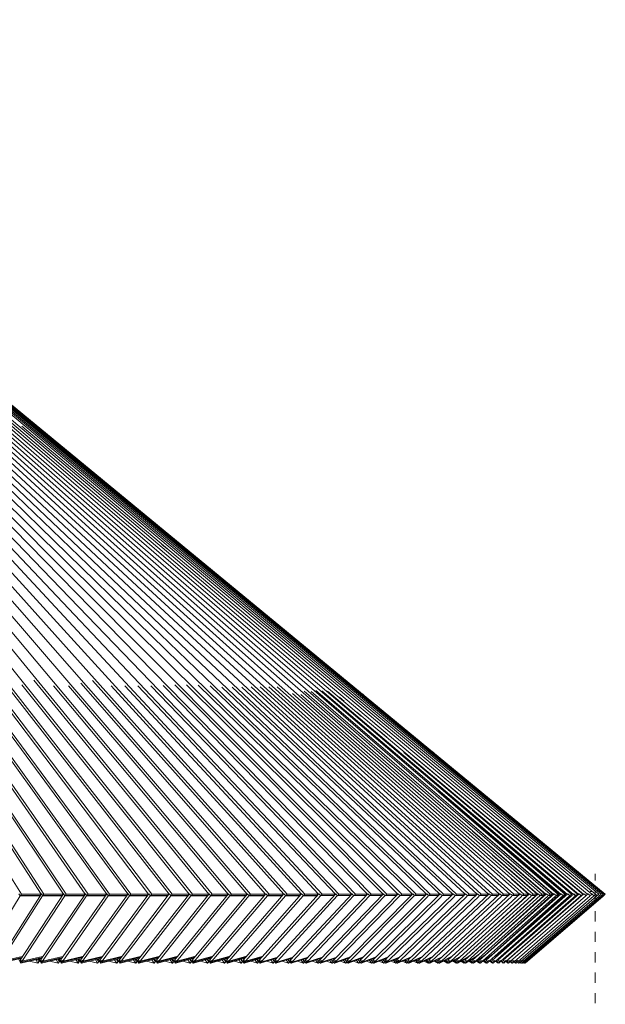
# Model space of a CAD drawing. Header units: millimetres. Extents: x 6154 to 9370, y -3062 to 6985.
# Tile 16 of 22: x 6775 to 6947, y 1369 to 1658. Entities that reach past the tile are written whole.
import ezdxf

# ---------------------------------------------------------------- set-up
doc = ezdxf.new("R2010")
doc.units = ezdxf.units.MM
doc.linetypes.add('Dash', pattern=[6, 3, -3])
doc.layers.add('A-ANNO-DIMS', color=7, linetype='Dash', lineweight=9, true_color=0xd2d2d2)
doc.layers.add('E-LITE-EQPM', color=7, linetype='Continuous', lineweight=20)

# ---------------------------------------------------------------- blocks, each defined once
blk = doc.blocks.new('20116 - 20116 SAIGON IN Ivory white pendant lamp ø700-517438-Alzado_PDF')
at = {"layer": 'E-LITE-EQPM'}
for p, q in [((6775.63, 1401.25), (6614.56, 1657.85)), ((6782.24, 1401.25), (6615.35, 1657.85)), ((6788.77, 1401.25), (6616.12, 1657.85)), ((6795.19, 1401.25), (6616.88, 1657.85)), ((6801.52, 1401.25), (6617.64, 1657.85)), ((6807.75, 1401.25), (6618.38, 1657.85)), ((6813.88, 1401.25), (6619.11, 1657.85)), ((6819.9, 1401.25), (6619.83, 1657.85)), ((6825.81, 1401.25), (6620.53, 1657.85)), ((6831.61, 1401.25), (6621.23, 1657.85)), ((6837.3, 1401.25), (6621.9, 1657.85)), ((6842.86, 1401.25), (6622.57, 1657.85)), ((6848.31, 1401.25), (6623.22, 1657.85)), ((6853.63, 1401.25), (6623.86, 1657.85)), ((6858.83, 1401.25), (6624.49, 1657.85)), ((6863.9, 1401.25), (6625.09, 1657.85)), ((6868.84, 1401.25), (6625.69, 1657.85)), ((6873.65, 1401.25), (6626.27, 1657.85)), ((6878.32, 1401.25), (6626.83, 1657.85)), ((6882.85, 1401.25), (6627.38, 1657.85)), ((6887.25, 1401.25), (6627.91, 1657.85)), ((6891.5, 1401.25), (6628.43, 1657.85)), ((6895.61, 1401.25), (6628.92, 1657.85)), ((6899.57, 1401.25), (6629.41, 1657.85)), ((6903.39, 1401.25), (6629.87, 1657.85)), ((6907.05, 1401.25), (6630.32, 1657.85)), ((6910.57, 1401.25), (6630.75, 1657.85)), ((6913.93, 1401.25), (6631.16, 1657.85)), ((6917.14, 1401.25), (6631.55, 1657.85)), ((6920.19, 1401.25), (6631.93, 1657.85)), ((6923.08, 1401.25), (6632.29, 1657.85)), ((6925.81, 1401.25), (6632.63, 1657.85)), ((6928.39, 1401.25), (6632.95, 1657.85)), ((6930.8, 1401.25), (6633.25, 1657.85)), ((6933.05, 1401.25), (6633.53, 1657.85)), ((6935.13, 1401.25), (6633.8, 1657.85)), ((6875.4, 1453.46), (6634.04, 1657.85)), ((6943.07, 1401.25), (6634.82, 1657.85)), ((6944.15, 1401.25), (6634.97, 1657.85)), ((6945.07, 1401.25), (6635.1, 1657.85)), ((6945.81, 1401.25), (6635.21, 1657.85)), ((6946.79, 1401.25), (6646.42, 1648.74)), ((6946.38, 1401.25), (6654.61, 1641.91)), ((6947.02, 1401.25), (6685.5, 1616.6)), ((6941.82, 1401.25), (6709.82, 1595.06)), ((6940.39, 1401.25), (6753.7, 1557.84)), ((6938.81, 1401.25), (6775.8, 1538.6)), ((6787.88, 1532.34), (6787.82, 1532.38)), ((6789.69, 1530.84), (6789.6, 1530.92)), ((6799.09, 1523.1), (6799.06, 1523.13)), ((6816.87, 1503.82), (6818.4, 1502.54)), ((6831, 1496.83), (6830.92, 1496.9)), ((6853.43, 1478.36), (6853.41, 1478.38)), ((6755.1, 1464.91), (6800.67, 1401.29)), ((6741.3, 1463.06), (6781.45, 1401.3)), ((6746.86, 1462.39), (6787.95, 1401.29)), ((6751.65, 1462.78), (6794.36, 1401.29)), ((6761.8, 1462.4), (6806.85, 1401.33)), ((6765.45, 1463.94), (6812.99, 1401.28)), ((6771.35, 1462.4), (6819, 1401.28)), ((6775.8, 1462.66), (6824.89, 1401.27)), ((6779.25, 1464.01), (6830.67, 1401.27)), ((6785.04, 1462.4), (6836.34, 1401.27)), ((6789.42, 1462.41), (6841.89, 1401.27)), ((6793.05, 1463.15), (6847.32, 1401.27)), ((6796.5, 1463.96), (6852.63, 1401.26)), ((6801.98, 1462.41), (6857.81, 1401.26)), ((6805.97, 1462.41), (6862.87, 1401.26)), ((6809.85, 1462.42), (6867.79, 1401.26)), ((6813.63, 1462.42), (6872.59, 1401.26)), ((6817.2, 1462.53), (6877.25, 1401.25)), ((6820.65, 1462.65), (6881.77, 1401.25)), ((6824.1, 1462.65), (6886.15, 1401.25)), ((6827.55, 1462.55), (6890.39, 1401.25)), ((6831, 1462.34), (6894.49, 1401.25)), ((6834.45, 1462.03), (6898.44, 1401.25)), ((6837.45, 1462.04), (6902.25, 1401.24)), ((6840.34, 1462.04), (6905.91, 1401.24)), ((6843.11, 1462.05), (6909.41, 1401.24)), ((6845.76, 1462.05), (6912.77, 1401.24)), ((6848.25, 1462.08), (6915.97, 1401.24)), ((6850.69, 1462.06), (6919.01, 1401.24)), ((6855.16, 1460.13), (6921.9, 1401.24)), ((6857.64, 1459.87), (6924.63, 1401.24)), ((6858.61, 1460.81), (6927.19, 1401.23)), ((6860.67, 1460.68), (6929.6, 1401.23)), ((6862.06, 1461.02), (6931.84, 1401.23)), ((6863.78, 1460.96), (6933.92, 1401.23)), ((6865.51, 1460.8), (6935.84, 1401.23)), ((6868.96, 1459.06), (6870.38, 1457.87)), ((6875.9, 1459.87), (6875.86, 1459.9)), ((6874.13, 1454.7), (6937.59, 1401.23)), ((6879.51, 1451.28), (6939.17, 1401.23)), ((6880.84, 1449.05), (6882.9, 1447.31)), ((6886.21, 1444.47), (6886.24, 1444.44)), ((6907.64, 1426.16), (6887.93, 1442.85)), ((6896.56, 1442.85), (6896.51, 1442.89)), ((6891.48, 1438.74), (6935.46, 1401.23)), ((6899.96, 1435.18), (6900.01, 1435.14)), ((6901.73, 1433.7), (6901.81, 1433.64)), ((6898.05, 1431.72), (6933.6, 1401.23)), ((6903.46, 1429.83), (6907.64, 1426.28)), ((6903.2, 1425.71), (6931.57, 1401.23)), ((6937.05, 1401.25), (6907.92, 1425.92)), ((6914.87, 1422.73), (6940.59, 1401.23)), ((6908.06, 1419.75), (6929.38, 1401.23)), ((6913.94, 1412.68), (6927.03, 1401.23)), ((6939.68, 1407.35), (6939.61, 1407.41)), ((6919.49, 1405.67), (6924.52, 1401.23)), ((6769.14, 1381.85), (6781.49, 1401.36)), ((6775.23, 1381.85), (6788, 1401.36)), ((6775.63, 1401.25), (6781.42, 1401.24)), ((6781.23, 1381.85), (6794.41, 1401.36)), ((6782.24, 1401.25), (6787.92, 1401.24)), ((6787.14, 1381.85), (6800.72, 1401.36)), ((6788.77, 1401.25), (6794.33, 1401.24)), ((6792.96, 1381.85), (6806.94, 1401.36)), ((6795.19, 1401.25), (6800.64, 1401.24)), ((6798.69, 1381.85), (6813.05, 1401.36)), ((6801.52, 1401.25), (6806.85, 1401.24)), ((6804.31, 1381.85), (6819.05, 1401.36)), ((6807.75, 1401.25), (6812.96, 1401.24)), ((6809.83, 1381.85), (6824.95, 1401.36)), ((6813.88, 1401.25), (6818.97, 1401.24)), ((6815.25, 1381.85), (6830.74, 1401.36)), ((6819.9, 1401.25), (6824.86, 1401.24)), ((6820.56, 1381.85), (6836.41, 1401.36)), ((6825.76, 1381.85), (6841.96, 1401.36)), ((6825.81, 1401.25), (6830.65, 1401.24)), ((6830.85, 1381.85), (6847.4, 1401.36)), ((6831.61, 1401.25), (6836.32, 1401.24)), ((6835.82, 1381.85), (6852.71, 1401.36)), ((6837.3, 1401.25), (6841.87, 1401.24)), ((6840.68, 1381.85), (6857.89, 1401.36)), ((6842.86, 1401.25), (6847.3, 1401.24)), ((6845.42, 1381.85), (6862.95, 1401.36)), ((6848.31, 1401.25), (6852.61, 1401.24)), ((6850.03, 1381.85), (6867.88, 1401.36)), ((6853.63, 1401.25), (6857.79, 1401.24)), ((6854.53, 1381.85), (6872.68, 1401.36)), ((6858.83, 1401.25), (6862.85, 1401.24)), ((6858.89, 1381.85), (6877.34, 1401.36)), ((6863.13, 1381.85), (6881.87, 1401.36)), ((6863.9, 1401.25), (6867.78, 1401.24)), ((6867.24, 1381.85), (6886.25, 1401.36)), ((6868.84, 1401.25), (6872.57, 1401.24)), ((6871.22, 1381.85), (6890.5, 1401.36)), ((6873.65, 1401.25), (6877.23, 1401.24)), ((6875.06, 1381.85), (6894.6, 1401.36)), ((6878.32, 1401.25), (6881.75, 1401.24)), ((6878.77, 1381.85), (6898.55, 1401.36)), ((6882.34, 1381.85), (6902.36, 1401.36)), ((6882.85, 1401.25), (6886.14, 1401.24)), ((6885.77, 1381.85), (6906.02, 1401.36)), ((6887.25, 1401.25), (6890.38, 1401.24)), ((6889.05, 1381.85), (6909.53, 1401.36)), ((6891.5, 1401.25), (6894.48, 1401.24)), ((6892.2, 1381.85), (6912.89, 1401.36)), ((6895.2, 1381.85), (6916.09, 1401.36)), ((6895.61, 1401.25), (6898.44, 1401.24)), ((6898.06, 1381.85), (6919.13, 1401.36)), ((6899.57, 1401.25), (6902.24, 1401.24)), ((6900.77, 1381.85), (6922.02, 1401.36)), ((6903.33, 1381.85), (6924.75, 1401.36)), ((6903.39, 1401.25), (6905.9, 1401.24)), ((6905.74, 1381.85), (6927.33, 1401.36)), ((6907.05, 1401.25), (6909.41, 1401.24)), ((6908, 1381.85), (6929.73, 1401.36)), ((6910.11, 1381.85), (6931.98, 1401.36)), ((6910.57, 1401.25), (6912.76, 1401.24)), ((6912.07, 1381.85), (6934.07, 1401.36)), ((6913.49, 1400.85), (6913.93, 1401.25)), ((6913.87, 1381.85), (6935.98, 1401.36)), ((6913.93, 1401.25), (6915.96, 1401.24)), ((6915.52, 1381.85), (6937.74, 1401.36)), ((6916, 1401.21), (6915.58, 1400.84)), ((6916.69, 1400.85), (6917.14, 1401.25)), ((6917.01, 1381.85), (6939.33, 1401.36)), ((6917.14, 1401.25), (6919.01, 1401.23)), ((6918.35, 1381.85), (6940.75, 1401.36)), ((6919.01, 1401.23), (6918.57, 1400.84)), ((6919.74, 1400.85), (6920.19, 1401.25)), ((6920.19, 1401.25), (6921.84, 1401.23)), ((6921.84, 1401.23), (6921.4, 1400.84)), ((6922.63, 1400.85), (6923.08, 1401.25)), ((6923.08, 1401.25), (6924.52, 1401.23)), ((6923.71, 1402.04), (6923.57, 1402.04)), ((6923.6, 1402.04), (6923.71, 1402.04)), ((6924.52, 1401.23), (6924.16, 1400.92)), ((6925.36, 1400.85), (6925.81, 1401.25)), ((6925.81, 1401.25), (6927.03, 1401.23)), ((6926.23, 1402.04), (6926.11, 1402.04)), ((6927.03, 1401.23), (6926.59, 1400.84)), ((6927.94, 1400.86), (6928.39, 1401.25)), ((6928.39, 1401.25), (6929.38, 1401.23)), ((6928.66, 1402.04), (6928.46, 1402.04)), ((6929.38, 1401.23), (6928.94, 1400.84)), ((6930.35, 1400.86), (6930.8, 1401.25)), ((6930.9, 1402.04), (6930.66, 1402.04)), ((6930.8, 1401.25), (6931.57, 1401.23)), ((6931.57, 1401.23), (6931.13, 1400.84)), ((6932.6, 1400.86), (6933.05, 1401.25)), ((6932.98, 1402.04), (6932.66, 1402.04)), ((6933.05, 1401.25), (6933.6, 1401.23)), ((6933.6, 1401.23), (6933.15, 1400.84)), ((6934.89, 1402.04), (6934.51, 1402.04)), ((6934.68, 1400.86), (6935.13, 1401.25)), ((6935.46, 1401.23), (6935.02, 1400.84)), ((6935.13, 1401.25), (6935.46, 1401.23)), ((6936.23, 1402.04), (6936.5, 1402.04)), ((6936.58, 1402.04), (6936.23, 1402.04)), ((6936.6, 1400.86), (6937.05, 1401.25)), ((6937.05, 1401.25), (6937.16, 1401.23)), ((6938.36, 1400.86), (6938.81, 1401.25)), ((6939.79, 1400.72), (6940.39, 1401.25)), ((6941.86, 1401.23), (6942, 1401.36)), ((6763.52, 1381.56), (6775.24, 1400.72)), ((6769.71, 1381.56), (6781.84, 1400.72)), ((6781.08, 1400.7), (6775.24, 1400.72)), ((6775.8, 1381.54), (6788.35, 1400.72)), ((6781.83, 1381.56), (6794.77, 1400.72)), ((6787.57, 1400.7), (6781.84, 1400.72)), ((6787.76, 1381.56), (6801.09, 1400.72)), ((6793.96, 1400.7), (6788.35, 1400.72)), ((6793.59, 1381.56), (6807.32, 1400.72)), ((6800.27, 1400.7), (6794.77, 1400.72)), ((6799.33, 1381.56), (6813.43, 1400.72)), ((6806.47, 1400.7), (6801.09, 1400.72)), ((6804.96, 1381.56), (6819.45, 1400.72)), ((6812.57, 1400.7), (6807.32, 1400.72)), ((6810.5, 1381.56), (6825.35, 1400.72)), ((6818.56, 1400.7), (6813.43, 1400.72)), ((6815.93, 1381.56), (6831.23, 1400.84)), ((6824.44, 1400.7), (6819.45, 1400.72)), ((6821.25, 1381.56), (6836.82, 1400.72)), ((6830.22, 1400.7), (6825.35, 1400.72)), ((6826.46, 1381.56), (6842.38, 1400.72)), ((6831, 1400.87), (6831.12, 1400.72)), ((6835.88, 1400.7), (6831.14, 1400.72)), ((6831.56, 1381.56), (6847.82, 1400.72)), ((6836.55, 1381.56), (6853.13, 1400.72)), ((6841.35, 1400.7), (6836.82, 1400.72)), ((6841.42, 1381.56), (6858.33, 1400.72)), ((6846.84, 1400.7), (6842.38, 1400.72)), ((6846.17, 1381.56), (6863.39, 1400.72)), ((6852.14, 1400.7), (6847.82, 1400.72)), ((6850.79, 1381.56), (6868.32, 1400.72)), ((6857.32, 1400.7), (6853.13, 1400.72)), ((6855.29, 1381.56), (6873.12, 1400.72)), ((6862.36, 1400.7), (6858.33, 1400.72)), ((6859.67, 1381.56), (6877.79, 1400.72)), ((6863.92, 1381.56), (6882.32, 1400.72)), ((6868.04, 1381.56), (6886.71, 1400.72)), ((6872.02, 1381.56), (6890.96, 1400.72)), ((6875.86, 1381.54), (6895.04, 1400.7)), ((6879.59, 1381.56), (6899, 1400.7)), ((6883.16, 1381.56), (6902.81, 1400.7)), ((6886.6, 1381.56), (6906.47, 1400.7)), ((6889.04, 1400.04), (6889.19, 1400.04)), ((6889.89, 1381.56), (6909.98, 1400.7)), ((6893.11, 1381.62), (6913.34, 1400.7)), ((6896.05, 1381.56), (6916.54, 1400.7)), ((6898.91, 1381.56), (6919.59, 1400.7)), ((6900.87, 1400.04), (6901.01, 1400.04)), ((6901.63, 1381.56), (6922.48, 1400.7)), ((6904.19, 1381.56), (6925.21, 1400.7)), ((6906.61, 1381.56), (6927.94, 1400.84)), ((6907.22, 1383.19), (6926.59, 1400.82)), ((6908.87, 1381.56), (6930.19, 1400.7)), ((6909.43, 1383.19), (6928.94, 1400.82)), ((6910.98, 1381.56), (6932.44, 1400.7)), ((6911.35, 1400.04), (6911.49, 1400.04)), ((6911.48, 1383.19), (6931.06, 1400.76)), ((6912.94, 1381.56), (6934.68, 1400.84)), ((6913.17, 1390.81), (6924.07, 1400.82)), ((6913.38, 1383.19), (6933.15, 1400.82)), ((6914.48, 1400.04), (6914.68, 1400.04)), ((6914.75, 1381.56), (6936.45, 1400.7)), ((6915.13, 1383.19), (6935.02, 1400.82)), ((6916.4, 1381.56), (6938.36, 1400.84)), ((6917, 1383.43), (6936.71, 1400.82)), ((6917.6, 1400.04), (6917.71, 1400.04)), ((6917.89, 1381.56), (6939.94, 1400.84)), ((6919.23, 1381.56), (6941.21, 1400.7)), ((6920.39, 1381.54), (6942.46, 1400.7)), ((6920.39, 1400.04), (6920.59, 1400.04)), ((6921.41, 1381.54), (6943.54, 1400.7)), ((6922.28, 1381.55), (6944.46, 1400.7)), ((6922.97, 1400.04), (6923.31, 1400.04)), ((6922.98, 1381.55), (6945.2, 1400.7)), ((6923.53, 1381.55), (6945.78, 1400.7)), ((6923.92, 1381.55), (6946.19, 1400.7)), ((6924.07, 1400.82), (6923.97, 1400.91)), ((6924.16, 1381.56), (6946.42, 1400.7)), ((6925.63, 1400.04), (6925.87, 1400.04)), ((6925.85, 1400.04), (6925.73, 1400.04)), ((6926.59, 1400.82), (6926.49, 1400.9)), ((6927.61, 1400.87), (6927.79, 1400.72)), ((6927.99, 1400.04), (6928.26, 1400.04)), ((6930.13, 1400.04), (6930.5, 1400.04)), ((6932.22, 1400.04), (6932.58, 1400.04)), ((6934.11, 1400.04), (6934.49, 1400.04)), ((6934.51, 1398.61), (6936.17, 1400.07)), ((6935.02, 1400.82), (6934.91, 1400.91)), ((6935.76, 1400.04), (6936.24, 1400.04)), ((6936.15, 1400.04), (6935.83, 1400.04)), ((6937.45, 1400.04), (6937.72, 1400.04)), ((6937.96, 1400.92), (6938.2, 1400.72)), ((6939.68, 1400.81), (6939.79, 1400.72)), ((6941.22, 1400.71), (6941.36, 1400.84)), ((6942.47, 1400.71), (6942.62, 1400.84)), ((6943.56, 1400.71), (6943.7, 1400.84)), ((6944.47, 1400.71), (6944.62, 1400.84)), ((6945.06, 1401.1), (6945.36, 1400.84)), ((6945.22, 1400.71), (6945.36, 1400.84)), ((6945.63, 1401.1), (6945.94, 1400.84)), ((6945.79, 1400.71), (6945.94, 1400.84)), ((6946.13, 1401.03), (6946.34, 1400.84)), ((6946.2, 1400.71), (6946.34, 1400.84)), ((6946.43, 1400.71), (6946.58, 1400.84)), ((6946.45, 1400.95), (6946.58, 1400.84)), ((6929.64, 1392.89), (6929.45, 1392.73)), ((6917.83, 1387.15), (6917.93, 1387.05)), ((6917.94, 1387.25), (6918.05, 1387.15)), ((6919.6, 1388.53), (6919.49, 1388.64)), ((6920.5, 1387.7), (6920.36, 1387.82)), ((6921.29, 1386.96), (6921.14, 1387.09)), ((6914.5, 1384.19), (6914.71, 1384.19)), ((6915.06, 1386.26), (6914.91, 1386.26)), ((6916.21, 1384.15), (6916.34, 1384.03)), ((6916.33, 1384.19), (6916.52, 1384.19)), ((6917.04, 1386.26), (6916.83, 1386.26)), ((6917.34, 1386.71), (6917.44, 1386.62)), ((6917.73, 1384.08), (6917.86, 1383.95)), ((6917.86, 1384.19), (6918.18, 1384.19)), ((6918.87, 1386.26), (6918.6, 1386.26)), ((6918.67, 1386.35), (6918.82, 1386.22)), ((6918.79, 1386.46), (6918.94, 1386.32)), ((6919.4, 1384.19), (6919.51, 1384.19)), ((6920.45, 1386.26), (6920.2, 1386.26)), ((6769.42, 1381.05), (6775.4, 1382.39)), ((6769.56, 1381.32), (6775.8, 1382.72)), ((6775.82, 1382.94), (6769.71, 1381.57)), ((6774.78, 1382.25), (6775.51, 1381.05)), ((6775.23, 1381.85), (6775.65, 1381.33)), ((6775.28, 1382.37), (6775.42, 1382.13)), ((6775.4, 1382.39), (6775.62, 1382.44)), ((6775.51, 1381.05), (6781.4, 1382.39)), ((6775.76, 1381.56), (6775.51, 1381.05)), ((6775.6, 1381.84), (6775.76, 1381.56)), ((6775.66, 1381.32), (6781.82, 1382.72)), ((6775.8, 1381.57), (6775.76, 1381.56)), ((6781.83, 1382.94), (6775.81, 1381.57)), ((6775.97, 1382.98), (6775.82, 1382.94)), ((6780.5, 1381.05), (6778, 1381.62)), ((6779.91, 1382.05), (6780.5, 1381.05)), ((6780.5, 1381.85), (6780.76, 1382.25)), ((6780.5, 1381.85), (6780.74, 1381.32)), ((6780.94, 1381.56), (6780.5, 1381.05)), ((6780.56, 1382.2), (6780.62, 1382.1)), ((6780.77, 1382.25), (6781.51, 1381.05)), ((6780.77, 1381.84), (6780.94, 1381.56)), ((6780.9, 1381.56), (6781.05, 1381.8)), ((6781.23, 1381.85), (6781.66, 1381.33)), ((6781.28, 1382.36), (6781.42, 1382.13)), ((6781.4, 1382.39), (6781.63, 1382.45)), ((6781.51, 1381.05), (6787.32, 1382.39)), ((6781.78, 1381.56), (6781.51, 1381.05)), ((6781.61, 1381.84), (6781.78, 1381.56)), ((6781.67, 1381.32), (6787.75, 1382.72)), ((6781.99, 1382.98), (6781.83, 1382.94)), ((6787.76, 1382.94), (6781.83, 1381.57)), ((6786.45, 1381.05), (6783.98, 1381.62)), ((6785.84, 1382.05), (6786.45, 1381.05)), ((6786.44, 1381.85), (6786.68, 1382.21)), ((6786.44, 1381.85), (6786.69, 1381.32)), ((6786.89, 1381.56), (6786.45, 1381.05)), ((6786.5, 1382.2), (6786.56, 1382.1)), ((6786.66, 1382.24), (6787.43, 1381.05)), ((6786.72, 1381.84), (6786.89, 1381.56)), ((6786.85, 1381.56), (6786.98, 1381.75)), ((6787.14, 1381.85), (6787.58, 1381.33)), ((6787.19, 1382.36), (6787.34, 1382.13)), ((6787.32, 1382.39), (6787.56, 1382.45)), ((6787.43, 1381.05), (6793.14, 1382.39)), ((6787.71, 1381.56), (6787.43, 1381.05)), ((6787.53, 1381.84), (6787.71, 1381.56)), ((6787.59, 1381.32), (6793.59, 1382.73)), ((6787.93, 1382.98), (6787.76, 1382.94)), ((6793.59, 1382.94), (6787.76, 1381.57)), ((6792.27, 1381.05), (6789.84, 1381.62)), ((6791.64, 1382.04), (6792.27, 1381.05)), ((6792.26, 1381.85), (6792.49, 1382.19)), ((6792.26, 1381.85), (6792.52, 1381.32)), ((6792.72, 1381.56), (6792.27, 1381.05)), ((6792.32, 1382.2), (6792.38, 1382.1)), ((6792.46, 1382.23), (6793.25, 1381.05)), ((6792.55, 1381.84), (6792.72, 1381.56)), ((6792.68, 1381.56), (6792.8, 1381.73)), ((6792.96, 1381.85), (6793.41, 1381.33)), ((6793.05, 1382.3), (6793.16, 1382.13)), ((6793.14, 1382.39), (6793.39, 1382.45)), ((6793.25, 1381.05), (6798.87, 1382.39)), ((6793.54, 1381.56), (6793.25, 1381.05)), ((6793.36, 1381.84), (6793.54, 1381.56)), ((6793.42, 1381.32), (6799.33, 1382.73)), ((6793.78, 1382.99), (6793.59, 1382.94)), ((6799.33, 1382.94), (6793.59, 1381.57)), ((6798.02, 1381.05), (6795.63, 1381.62)), ((6797.38, 1382.04), (6798.02, 1381.05)), ((6798, 1381.85), (6798.22, 1382.16)), ((6798, 1381.85), (6798.28, 1381.32)), ((6798.49, 1381.56), (6798.02, 1381.05)), ((6798.07, 1382.2), (6798.13, 1382.1)), ((6798.17, 1382.23), (6798.97, 1381.05)), ((6798.31, 1381.84), (6798.49, 1381.56)), ((6798.45, 1381.56), (6798.54, 1381.69)), ((6798.69, 1381.85), (6799.14, 1381.33)), ((6798.73, 1382.36), (6798.89, 1382.13)), ((6798.87, 1382.39), (6799.13, 1382.46)), ((6798.97, 1381.05), (6804.49, 1382.39)), ((6799.27, 1381.56), (6798.97, 1381.05)), ((6799.09, 1381.84), (6799.27, 1381.56)), ((6799.15, 1381.32), (6804.98, 1382.73)), ((6804.96, 1382.94), (6799.32, 1381.57)), ((6799.52, 1382.99), (6799.33, 1382.94)), ((6803.65, 1381.05), (6801.31, 1381.62)), ((6803, 1382.03), (6803.65, 1381.05)), ((6803.63, 1381.85), (6803.84, 1382.14)), ((6803.63, 1381.85), (6803.91, 1381.32)), ((6804.12, 1381.56), (6803.65, 1381.05)), ((6803.7, 1382.2), (6803.76, 1382.1)), ((6803.78, 1382.22), (6804.6, 1381.05)), ((6803.94, 1381.84), (6804.12, 1381.56)), ((6804.09, 1381.56), (6804.17, 1381.67)), ((6804.31, 1381.85), (6804.77, 1381.33)), ((6804.35, 1382.36), (6804.52, 1382.13)), ((6804.49, 1382.39), (6804.77, 1382.46)), ((6804.6, 1381.05), (6810.02, 1382.39)), ((6804.91, 1381.56), (6804.6, 1381.05)), ((6804.72, 1381.84), (6804.91, 1381.56)), ((6804.78, 1381.32), (6810.52, 1382.74)), ((6805.17, 1382.99), (6804.96, 1382.94)), ((6810.5, 1382.94), (6804.96, 1381.57)), ((6809.19, 1381.05), (6806.89, 1381.62)), ((6808.52, 1382.02), (6809.19, 1381.05)), ((6809.16, 1381.85), (6809.36, 1382.12)), ((6809.16, 1381.85), (6809.46, 1381.32)), ((6809.67, 1381.56), (6809.19, 1381.05)), ((6809.23, 1382.2), (6809.3, 1382.1)), ((6809.29, 1382.21), (6810.12, 1381.05)), ((6809.48, 1381.84), (6809.67, 1381.56)), ((6809.83, 1381.85), (6810.3, 1381.33)), ((6809.88, 1382.36), (6810.04, 1382.13)), ((6810.02, 1382.39), (6810.3, 1382.46)), ((6810.12, 1381.05), (6815.44, 1382.39)), ((6810.29, 1381.32), (6810.12, 1381.05)), ((6810.3, 1381.76), (6810.45, 1381.56)), ((6810.45, 1381.56), (6810.3, 1381.34)), ((6810.3, 1381.32), (6810.31, 1381.32)), ((6810.31, 1381.32), (6815.95, 1382.74)), ((6810.72, 1383), (6810.5, 1382.94)), ((6815.93, 1382.94), (6810.5, 1381.57)), ((6814.64, 1381.05), (6812.38, 1381.62)), ((6813.96, 1382.02), (6814.64, 1381.05)), ((6814.6, 1381.85), (6814.78, 1382.08)), ((6814.6, 1381.85), (6814.91, 1381.32)), ((6815.13, 1381.56), (6814.64, 1381.05)), ((6814.69, 1382.2), (6815.54, 1381.05)), ((6815.25, 1381.85), (6815.72, 1381.33)), ((6815.29, 1382.36), (6815.46, 1382.12)), ((6815.44, 1382.39), (6815.74, 1382.47)), ((6815.54, 1381.05), (6820.75, 1382.39)), ((6815.88, 1381.56), (6815.54, 1381.05)), ((6815.67, 1381.84), (6815.88, 1381.56)), ((6815.73, 1381.32), (6821.28, 1382.75)), ((6816.16, 1383), (6815.93, 1382.94)), ((6821.25, 1382.94), (6815.93, 1381.57)), ((6819.96, 1381.05), (6817.74, 1381.62)), ((6819.27, 1382.01), (6819.96, 1381.05)), ((6819.91, 1381.85), (6820.09, 1382.07)), ((6819.91, 1381.85), (6820.23, 1381.32)), ((6820.46, 1381.56), (6819.96, 1381.05)), ((6819.99, 1382.2), (6820.85, 1381.05)), ((6820.56, 1381.85), (6821.04, 1381.33)), ((6820.65, 1382.29), (6820.78, 1382.12)), ((6820.75, 1382.39), (6821.06, 1382.47)), ((6820.85, 1381.05), (6825.96, 1382.39)), ((6821.2, 1381.56), (6820.85, 1381.05)), ((6820.99, 1381.84), (6821.2, 1381.56)), ((6821.05, 1381.32), (6826.51, 1382.75)), ((6821.5, 1383.01), (6821.25, 1382.94)), ((6826.46, 1382.94), (6821.25, 1381.57)), ((6825.19, 1381.05), (6823.02, 1381.62)), ((6824.49, 1382.01), (6825.19, 1381.05)), ((6825.14, 1381.85), (6825.29, 1382.04)), ((6825.14, 1381.85), (6825.47, 1381.32)), ((6825.18, 1382.19), (6826.05, 1381.05)), ((6825.68, 1381.54), (6825.19, 1381.05)), ((6825.76, 1381.85), (6826.25, 1381.33)), ((6825.88, 1382.26), (6825.98, 1382.12)), ((6825.96, 1382.39), (6826.28, 1382.48)), ((6826.05, 1381.05), (6831.05, 1382.39)), ((6826.41, 1381.56), (6826.05, 1381.05)), ((6826.2, 1381.84), (6826.41, 1381.56)), ((6826.26, 1381.32), (6831.61, 1382.76)), ((6826.72, 1383.01), (6826.46, 1382.94)), ((6831.56, 1382.94), (6826.46, 1381.57)), ((6830.29, 1381.05), (6828.17, 1381.62)), ((6829.57, 1382), (6830.29, 1381.05)), ((6830.23, 1381.85), (6830.38, 1382.03)), ((6830.23, 1381.85), (6830.57, 1381.32)), ((6830.26, 1382.18), (6831.14, 1381.05)), ((6830.77, 1381.53), (6830.29, 1381.05)), ((6830.85, 1381.85), (6831.35, 1381.33)), ((6830.89, 1382.35), (6831, 1382.21)), ((6831.05, 1382.39), (6831.38, 1382.48)), ((6831.14, 1381.05), (6836.02, 1382.39)), ((6831.51, 1381.56), (6831.14, 1381.05)), ((6831.3, 1381.84), (6831.51, 1381.56)), ((6831.36, 1381.32), (6836.61, 1382.76)), ((6831.83, 1383.02), (6831.56, 1382.94)), ((6836.55, 1382.94), (6831.56, 1381.57)), ((6835.29, 1381.05), (6833.21, 1381.62)), ((6834.56, 1381.99), (6835.29, 1381.05)), ((6835.22, 1382.17), (6836.12, 1381.05)), ((6835.22, 1381.85), (6835.35, 1382.01)), ((6835.22, 1381.85), (6835.57, 1381.32)), ((6835.75, 1381.51), (6835.29, 1381.05)), ((6835.82, 1381.85), (6836.33, 1381.33)), ((6835.94, 1382.26), (6836.05, 1382.12)), ((6836.02, 1382.39), (6836.37, 1382.49)), ((6836.12, 1381.05), (6840.89, 1382.39)), ((6836.5, 1381.56), (6836.12, 1381.05)), ((6836.28, 1381.84), (6836.5, 1381.56)), ((6836.34, 1381.32), (6841.49, 1382.77)), ((6836.83, 1383.02), (6836.55, 1382.94)), ((6841.41, 1382.94), (6836.55, 1381.57)), ((6840.18, 1381.05), (6838.14, 1381.62)), ((6839.44, 1381.99), (6840.18, 1381.05)), ((6840.07, 1382.16), (6840.98, 1381.05)), ((6840.1, 1381.85), (6840.22, 1381.98)), ((6840.1, 1381.85), (6840.47, 1381.32)), ((6840.62, 1381.48), (6840.18, 1381.05)), ((6840.68, 1381.85), (6841.19, 1381.33)), ((6840.8, 1382.26), (6840.92, 1382.12)), ((6840.89, 1382.39), (6841.25, 1382.49)), ((6840.98, 1381.05), (6845.63, 1382.39)), ((6841.37, 1381.56), (6840.98, 1381.05)), ((6841.14, 1381.84), (6841.37, 1381.56)), ((6841.2, 1381.32), (6846.24, 1382.77)), ((6841.72, 1383.03), (6841.41, 1382.94)), ((6846.16, 1382.94), (6841.42, 1381.57)), ((6844.92, 1381.05), (6842.94, 1381.62)), ((6844.18, 1381.97), (6844.92, 1381.05)), ((6844.8, 1382.15), (6845.71, 1381.05)), ((6844.8, 1381.86), (6844.84, 1381.85)), ((6844.84, 1381.85), (6844.95, 1381.97)), ((6844.84, 1381.85), (6845.22, 1381.32)), ((6845.37, 1381.47), (6844.92, 1381.05)), ((6845.42, 1381.85), (6845.94, 1381.33)), ((6845.54, 1382.26), (6845.66, 1382.12)), ((6845.63, 1382.39), (6846, 1382.5)), ((6845.71, 1381.05), (6850.25, 1382.39)), ((6846.12, 1381.56), (6845.71, 1381.05)), ((6845.89, 1381.84), (6846.12, 1381.56)), ((6845.95, 1381.32), (6850.88, 1382.78)), ((6846.48, 1383.03), (6846.16, 1382.94)), ((6849.57, 1381.05), (6847.64, 1381.62)), ((6848.82, 1381.97), (6849.57, 1381.05)), ((6849.41, 1382.14), (6850.33, 1381.05)), ((6849.49, 1381.85), (6849.57, 1381.95)), ((6849.49, 1381.85), (6849.87, 1381.32)), ((6850, 1381.45), (6849.57, 1381.05)), ((6849.87, 1381.32), (6849.99, 1381.45)), ((6850.03, 1381.85), (6850.56, 1381.33)), ((6850.16, 1382.26), (6850.28, 1382.12)), ((6850.25, 1382.39), (6850.63, 1382.51)), ((6850.33, 1381.05), (6854.74, 1382.39)), ((6850.75, 1381.56), (6850.33, 1381.05)), ((6850.51, 1381.84), (6850.75, 1381.56)), ((6850.57, 1381.32), (6855.4, 1382.79)), ((6854.07, 1381.05), (6852.2, 1381.62)), ((6853.32, 1381.96), (6854.07, 1381.05)), ((6853.89, 1382.13), (6854.82, 1381.05)), ((6853.98, 1381.85), (6854.38, 1381.32)), ((6854.49, 1381.44), (6854.07, 1381.05)), ((6854.38, 1381.32), (6854.49, 1381.44)), ((6854.53, 1381.85), (6855.06, 1381.33)), ((6854.65, 1382.26), (6854.77, 1382.12)), ((6854.74, 1382.39), (6855.14, 1382.51)), ((6854.82, 1381.05), (6859.11, 1382.39)), ((6855.05, 1381.32), (6854.82, 1381.05)), ((6855.07, 1381.32), (6859.78, 1382.79)), ((6855.07, 1381.32), (6855.16, 1381.41)), ((6855.16, 1381.67), (6855.25, 1381.56)), ((6855.25, 1381.56), (6855.16, 1381.45)), ((6858.46, 1381.05), (6856.64, 1381.62)), ((6857.7, 1381.95), (6858.46, 1381.05)), ((6858.25, 1382.12), (6859.19, 1381.05)), ((6858.37, 1381.85), (6858.77, 1381.32)), ((6858.87, 1381.42), (6858.46, 1381.05)), ((6858.77, 1381.32), (6858.87, 1381.42)), ((6858.89, 1381.85), (6859.43, 1381.33)), ((6859.02, 1382.26), (6859.14, 1382.12)), ((6859.11, 1382.39), (6859.53, 1382.52)), ((6859.19, 1381.05), (6863.35, 1382.39)), ((6859.63, 1381.56), (6859.19, 1381.05)), ((6859.39, 1381.84), (6859.63, 1381.56)), ((6859.44, 1381.32), (6864.05, 1382.8)), ((6862.73, 1381.05), (6860.96, 1381.62)), ((6861.96, 1381.94), (6862.73, 1381.05)), ((6862.49, 1382.11), (6863.43, 1381.05)), ((6862.63, 1381.85), (6863.04, 1381.32)), ((6863.12, 1381.4), (6862.73, 1381.05)), ((6863.13, 1381.85), (6863.67, 1381.33)), ((6863.26, 1382.26), (6863.38, 1382.11)), ((6863.35, 1382.39), (6863.79, 1382.53)), ((6863.43, 1381.05), (6867.46, 1382.39)), ((6863.88, 1381.56), (6863.43, 1381.05)), ((6863.63, 1381.84), (6863.88, 1381.56)), ((6863.69, 1381.32), (6868.18, 1382.81)), ((6866.86, 1381.05), (6865.14, 1381.62)), ((6866.08, 1381.93), (6866.86, 1381.05)), ((6866.59, 1382.1), (6867.54, 1381.05)), ((6866.75, 1381.85), (6867.17, 1381.32)), ((6867.23, 1381.39), (6866.86, 1381.05)), ((6867.24, 1381.85), (6867.79, 1381.33)), ((6867.36, 1382.26), (6867.5, 1382.11)), ((6867.46, 1382.39), (6867.91, 1382.54)), ((6867.54, 1381.05), (6871.44, 1382.39)), ((6867.99, 1381.56), (6867.54, 1381.05)), ((6867.75, 1381.84), (6867.99, 1381.56)), ((6867.8, 1381.32), (6872.18, 1382.82)), ((6870.86, 1381.05), (6869.2, 1381.62)), ((6870.08, 1381.93), (6870.86, 1381.05)), ((6870.57, 1382.09), (6871.52, 1381.05)), ((6870.75, 1381.85), (6871.18, 1381.32)), ((6871.22, 1381.37), (6870.86, 1381.05)), ((6871.22, 1381.85), (6871.77, 1381.33)), ((6871.34, 1382.26), (6871.48, 1382.11)), ((6871.44, 1382.39), (6871.91, 1382.55)), ((6871.52, 1381.05), (6875.29, 1382.39)), ((6871.98, 1381.56), (6871.52, 1381.05)), ((6871.73, 1381.84), (6871.98, 1381.56)), ((6871.78, 1381.32), (6876.04, 1382.83)), ((6874.72, 1381.05), (6873.11, 1381.62)), ((6873.94, 1381.91), (6874.72, 1381.05)), ((6874.41, 1382.08), (6875.36, 1381.05)), ((6874.6, 1381.85), (6875.04, 1381.32)), ((6875.07, 1381.36), (6874.72, 1381.05)), ((6875.06, 1381.85), (6875.62, 1381.33)), ((6875.18, 1382.26), (6875.32, 1382.11)), ((6875.29, 1382.39), (6875.78, 1382.57)), ((6875.36, 1381.05), (6879, 1382.39)), ((6875.83, 1381.56), (6875.36, 1381.05)), ((6875.58, 1381.84), (6875.83, 1381.56)), ((6875.63, 1381.32), (6879.78, 1382.85)), ((6875.86, 1381.57), (6875.83, 1381.56)), ((6878.45, 1381.05), (6876.9, 1381.62)), ((6877.67, 1381.9), (6878.45, 1381.05)), ((6878.11, 1382.07), (6879.06, 1381.05)), ((6878.37, 1381.8), (6878.77, 1381.32)), ((6878.79, 1381.35), (6878.45, 1381.05)), ((6878.77, 1381.85), (6879.34, 1381.32)), ((6878.89, 1382.26), (6879.03, 1382.11)), ((6879, 1382.39), (6879.51, 1382.58)), ((6879.06, 1381.05), (6882.57, 1382.39)), ((6879.55, 1381.56), (6879.06, 1381.05)), ((6879.31, 1381.82), (6879.55, 1381.56)), ((6879.34, 1381.32), (6883.38, 1382.86)), ((6882.05, 1381.05), (6880.55, 1381.62)), ((6881.27, 1381.89), (6882.05, 1381.05)), ((6881.68, 1382.05), (6882.63, 1381.05)), ((6882.37, 1381.33), (6882.05, 1381.05)), ((6882.34, 1381.85), (6882.9, 1381.33)), ((6882.46, 1382.26), (6882.6, 1382.11)), ((6882.57, 1382.39), (6883.1, 1382.6)), ((6882.63, 1381.05), (6886, 1382.39)), ((6883.12, 1381.56), (6882.63, 1381.05)), ((6882.76, 1381.95), (6883.12, 1381.56)), ((6882.91, 1381.32), (6886.83, 1382.88)), ((6885.49, 1381.05), (6884.06, 1381.62)), ((6884.71, 1381.88), (6885.49, 1381.05)), ((6885.11, 1382.04), (6886.06, 1381.05)), ((6885.81, 1381.32), (6885.49, 1381.05)), ((6885.77, 1381.85), (6886.33, 1381.33)), ((6885.89, 1382.26), (6886.03, 1382.11)), ((6886, 1382.39), (6886.56, 1382.62)), ((6886.06, 1381.05), (6889.29, 1382.39)), ((6886.56, 1381.56), (6886.06, 1381.05)), ((6886.21, 1381.93), (6886.56, 1381.56)), ((6886.35, 1381.32), (6890.16, 1382.9)), ((6888.81, 1381.05), (6887.43, 1381.62)), ((6888.03, 1381.87), (6888.81, 1381.05)), ((6888.41, 1382.03), (6889.35, 1381.05)), ((6889.11, 1381.3), (6888.81, 1381.05)), ((6889.05, 1381.85), (6889.63, 1381.33)), ((6889.18, 1382.26), (6889.33, 1382.11)), ((6889.29, 1382.39), (6889.88, 1382.64)), ((6889.35, 1381.05), (6892.44, 1382.39)), ((6889.62, 1381.32), (6889.35, 1381.05)), ((6889.64, 1381.32), (6893.34, 1382.93)), ((6889.64, 1381.32), (6889.66, 1381.34)), ((6889.66, 1381.77), (6889.86, 1381.56)), ((6889.86, 1381.56), (6889.66, 1381.36)), ((6891.97, 1381.05), (6890.66, 1381.62)), ((6891.2, 1381.85), (6891.97, 1381.05)), ((6891.56, 1382.01), (6892.49, 1381.05)), ((6892.26, 1381.29), (6891.97, 1381.05)), ((6892.2, 1381.85), (6892.78, 1381.33)), ((6892.33, 1382.26), (6892.47, 1382.11)), ((6892.44, 1382.39), (6893.06, 1382.66)), ((6892.49, 1381.05), (6895.44, 1382.39)), ((6893.01, 1381.56), (6892.49, 1381.05)), ((6892.74, 1381.84), (6893.01, 1381.56)), ((6892.79, 1381.32), (6896.39, 1382.96)), ((6895, 1381.05), (6893.74, 1381.62)), ((6894.23, 1381.84), (6895, 1381.05)), ((6894.56, 1381.99), (6895.5, 1381.05)), ((6895.27, 1381.28), (6895, 1381.05)), ((6895.2, 1381.85), (6895.78, 1381.33)), ((6895.33, 1382.26), (6895.48, 1382.11)), ((6895.44, 1382.39), (6896.11, 1382.7)), ((6895.5, 1381.05), (6898.3, 1382.39)), ((6896.02, 1381.56), (6895.5, 1381.05)), ((6895.75, 1381.84), (6896.02, 1381.56)), ((6895.79, 1381.32), (6899.29, 1382.99)), ((6897.89, 1381.05), (6896.69, 1381.62)), ((6897.12, 1381.83), (6897.89, 1381.05)), ((6897.43, 1381.98), (6898.35, 1381.05)), ((6898.14, 1381.26), (6897.89, 1381.05)), ((6898.06, 1381.85), (6898.64, 1381.33)), ((6898.18, 1382.26), (6898.34, 1382.11)), ((6898.3, 1382.39), (6899.01, 1382.74)), ((6898.35, 1381.05), (6901.01, 1382.39)), ((6898.88, 1381.56), (6898.35, 1381.05)), ((6898.61, 1381.84), (6898.88, 1381.56)), ((6898.65, 1381.32), (6902.06, 1383.04)), ((6900.61, 1381.05), (6899.48, 1381.62)), ((6899.86, 1381.81), (6900.61, 1381.05)), ((6900.15, 1381.96), (6901.06, 1381.05)), ((6900.86, 1381.25), (6900.61, 1381.05)), ((6900.77, 1381.85), (6901.35, 1381.33)), ((6900.89, 1382.26), (6901.05, 1382.11)), ((6901.01, 1382.39), (6901.78, 1382.78)), ((6901.06, 1381.05), (6903.57, 1382.39)), ((6901.6, 1381.56), (6901.06, 1381.05)), ((6901.32, 1381.84), (6901.6, 1381.56)), ((6901.36, 1381.32), (6904.7, 1383.1)), ((6903.2, 1381.05), (6902.13, 1381.62)), ((6902.46, 1381.8), (6903.2, 1381.05)), ((6902.72, 1381.94), (6903.62, 1381.05)), ((6903.43, 1381.24), (6903.2, 1381.05)), ((6903.33, 1381.85), (6903.91, 1381.33)), ((6903.46, 1382.26), (6903.61, 1382.11)), ((6903.57, 1382.39), (6904.42, 1382.85)), ((6903.62, 1381.05), (6905.98, 1382.39)), ((6904.16, 1381.56), (6903.62, 1381.05)), ((6903.88, 1381.84), (6904.16, 1381.56)), ((6903.93, 1381.32), (6907.21, 1383.18)), ((6905.63, 1381.05), (6904.62, 1381.62)), ((6904.9, 1381.78), (6905.63, 1381.05)), ((6905.15, 1381.92), (6906.03, 1381.05)), ((6905.85, 1381.23), (6905.63, 1381.05)), ((6905.74, 1381.85), (6906.33, 1381.33)), ((6905.86, 1382.26), (6906.02, 1382.11)), ((6905.98, 1382.39), (6906.91, 1382.92)), ((6906.03, 1381.05), (6908.25, 1382.39)), ((6906.58, 1381.56), (6906.03, 1381.05)), ((6906.3, 1381.84), (6906.58, 1381.56)), ((6906.34, 1381.32), (6909.43, 1383.19)), ((6906.91, 1382.92), (6907.22, 1383.21)), ((6906.91, 1382.92), (6906.91, 1382.92)), ((6907.92, 1381.05), (6906.97, 1381.62)), ((6907.2, 1381.76), (6907.92, 1381.05)), ((6907.42, 1381.89), (6908.29, 1381.05)), ((6908.12, 1381.22), (6907.92, 1381.05)), ((6908, 1381.85), (6908.59, 1381.33)), ((6908.12, 1382.26), (6908.28, 1382.11)), ((6908.25, 1382.39), (6909.12, 1382.92)), ((6908.29, 1381.05), (6910.35, 1382.39)), ((6908.84, 1381.56), (6908.29, 1381.05)), ((6908.56, 1381.84), (6908.84, 1381.56)), ((6908.6, 1381.32), (6911.48, 1383.19)), ((6909.12, 1382.92), (6909.43, 1383.21)), ((6910.06, 1381.05), (6909.17, 1381.62)), ((6909.35, 1381.74), (6910.06, 1381.05)), ((6909.55, 1381.87), (6910.39, 1381.05)), ((6910.24, 1381.2), (6910.06, 1381.05)), ((6910.11, 1381.85), (6910.7, 1381.33)), ((6910.23, 1382.26), (6910.36, 1382.14)), ((6910.35, 1382.39), (6911.17, 1382.92)), ((6910.96, 1381.56), (6910.39, 1381.05)), ((6910.39, 1381.05), (6910.71, 1381.27)), ((6910.67, 1381.84), (6910.96, 1381.56)), ((6910.71, 1381.32), (6913.38, 1383.19)), ((6911.17, 1382.92), (6911.48, 1383.21)), ((6912.03, 1381.05), (6911.21, 1381.62)), ((6911.34, 1381.72), (6912.03, 1381.05)), ((6911.53, 1381.84), (6912.35, 1381.05)), ((6912.2, 1381.19), (6912.03, 1381.05)), ((6912.07, 1381.85), (6912.66, 1381.33)), ((6912.19, 1382.26), (6912.35, 1382.1)), ((6912.92, 1381.56), (6912.35, 1381.05)), ((6912.35, 1381.05), (6912.67, 1381.3)), ((6912.63, 1381.84), (6912.92, 1381.56)), ((6913.06, 1382.92), (6913.38, 1383.21)), ((6913.86, 1381.05), (6913.1, 1381.62)), ((6913.19, 1381.69), (6913.86, 1381.05)), ((6913.42, 1381.75), (6914.15, 1381.05)), ((6914.02, 1381.18), (6913.86, 1381.05)), ((6913.87, 1381.85), (6914.47, 1381.32)), ((6913.92, 1382.32), (6914.15, 1382.1)), ((6914.72, 1381.56), (6914.15, 1381.05)), ((6914.43, 1381.84), (6914.72, 1381.56)), ((6914.81, 1382.92), (6915.13, 1383.21)), ((6915.53, 1381.05), (6914.83, 1381.62)), ((6914.87, 1381.68), (6915.53, 1381.05)), ((6915.01, 1381.8), (6915.79, 1381.05)), ((6915.38, 1383.43), (6915.13, 1383.24)), ((6915.52, 1381.85), (6916.12, 1381.32)), ((6915.67, 1381.17), (6915.53, 1381.05)), ((6915.61, 1382.29), (6915.8, 1382.1)), ((6916.37, 1381.56), (6915.79, 1381.05)), ((6916.08, 1381.84), (6916.37, 1381.56)), ((6917.04, 1381.05), (6916.43, 1381.6)), ((6916.45, 1381.62), (6917.04, 1381.05)), ((6916.57, 1381.73), (6917.28, 1381.05)), ((6916.97, 1383.43), (6916.72, 1383.22)), ((6917.01, 1381.85), (6917.61, 1381.32)), ((6917.17, 1381.16), (6917.04, 1381.05)), ((6917.13, 1382.26), (6917.26, 1382.14)), ((6917.87, 1381.56), (6917.28, 1381.05)), ((6917.58, 1381.84), (6917.87, 1381.56)), ((6917.87, 1381.56), (6918.41, 1381.05)), ((6917.98, 1381.65), (6918.62, 1381.05)), ((6918.35, 1381.85), (6918.95, 1381.32)), ((6918.52, 1381.14), (6918.41, 1381.05)), ((6919.21, 1381.56), (6918.62, 1381.05)), ((6918.91, 1381.84), (6919.21, 1381.56)), ((6919.14, 1381.49), (6919.61, 1381.05)), ((6919.23, 1381.58), (6919.79, 1381.05)), ((6919.53, 1381.85), (6920.13, 1381.32)), ((6919.71, 1381.13), (6919.61, 1381.05)), ((6920.39, 1381.56), (6919.79, 1381.05)), ((6920.09, 1381.84), (6920.39, 1381.56)), ((6920.25, 1381.43), (6920.66, 1381.05)), ((6920.33, 1381.5), (6920.81, 1381.05)), ((6920.71, 1381.09), (6920.66, 1381.05)), ((6920.71, 1381.71), (6921.15, 1381.32)), ((6921.41, 1381.56), (6920.81, 1381.05)), ((6920.91, 1382.03), (6921.41, 1381.56)), ((6921.2, 1381.37), (6921.54, 1381.05)), ((6921.27, 1381.43), (6921.68, 1381.05)), ((6921.58, 1381.71), (6922.01, 1381.32)), ((6922.28, 1381.56), (6921.68, 1381.05)), ((6921.85, 1381.96), (6922.28, 1381.56)), ((6922.01, 1381.29), (6922.27, 1381.05)), ((6922.05, 1381.35), (6922.38, 1381.05)), ((6922.36, 1381.63), (6922.72, 1381.32)), ((6922.98, 1381.56), (6922.38, 1381.05)), ((6922.62, 1381.26), (6922.84, 1381.05)), ((6922.64, 1381.88), (6922.98, 1381.56)), ((6922.66, 1381.29), (6922.92, 1381.05)), ((6923.53, 1381.56), (6922.92, 1381.05)), ((6922.99, 1381.56), (6923.26, 1381.32)), ((6923.12, 1381.22), (6923.31, 1381.05)), ((6923.26, 1381.81), (6923.53, 1381.56)), ((6923.92, 1381.56), (6923.31, 1381.05)), ((6923.43, 1381.15), (6923.53, 1381.05)), ((6923.46, 1381.49), (6923.65, 1381.32)), ((6924.15, 1381.56), (6923.53, 1381.05)), ((6923.73, 1381.74), (6923.92, 1381.56)), ((6923.76, 1381.42), (6923.88, 1381.32)), ((6924.03, 1381.67), (6924.15, 1381.56)), ((6924.22, 1381.56), (6924.16, 1381.51))]:
    blk.add_line(p, q, dxfattribs=at)
at = {"layer": 'E-LITE-EQPM', "flags": 128}
for points in [[(6774.89, 1401.36), (6775.1, 1401.1), (6775.31, 1400.84)], [(6775.31, 1400.84), (6775.43, 1400.99), (6775.63, 1401.25)], [(6781.49, 1401.36), (6781.7, 1401.1), (6781.91, 1400.84)], [(6781.92, 1400.84), (6782.03, 1400.99), (6782.24, 1401.25)], [(6788, 1401.36), (6788.21, 1401.1), (6788.43, 1400.84)], [(6788.43, 1400.84), (6788.55, 1400.99), (6788.77, 1401.25)], [(6794.41, 1401.36), (6794.63, 1401.1), (6794.85, 1400.84)], [(6794.85, 1400.84), (6794.97, 1400.99), (6795.19, 1401.25)], [(6800.72, 1401.36), (6800.95, 1401.1), (6801.17, 1400.84)], [(6801.17, 1400.84), (6801.3, 1400.99), (6801.52, 1401.25)], [(6806.94, 1401.36), (6807.17, 1401.1), (6807.4, 1400.84)], [(6807.4, 1400.84), (6807.53, 1400.99), (6807.75, 1401.25)], [(6813.05, 1401.36), (6813.28, 1401.1), (6813.52, 1400.84)], [(6813.52, 1400.84), (6813.65, 1400.99), (6813.88, 1401.25)], [(6819.05, 1401.36), (6819.29, 1401.1), (6819.53, 1400.84)], [(6819.53, 1400.84), (6819.67, 1400.99), (6819.9, 1401.25)], [(6824.95, 1401.36), (6825.2, 1401.1), (6825.44, 1400.84)], [(6825.44, 1400.84), (6825.57, 1400.99), (6825.81, 1401.25)], [(6830.74, 1401.36), (6830.98, 1401.1), (6831.23, 1400.84)], [(6831.23, 1400.84), (6831.37, 1400.99), (6831.61, 1401.25)], [(6836.41, 1401.36), (6836.66, 1401.1), (6836.91, 1400.84)], [(6836.91, 1400.84), (6837.05, 1400.99), (6837.3, 1401.25)], [(6841.96, 1401.36), (6842.22, 1401.1), (6842.47, 1400.84)], [(6842.47, 1400.84), (6842.61, 1400.99), (6842.86, 1401.25)], [(6847.4, 1401.36), (6847.66, 1401.1), (6847.91, 1400.84)], [(6847.91, 1400.84), (6848.05, 1400.99), (6848.31, 1401.25)], [(6852.71, 1401.36), (6852.97, 1401.1), (6853.23, 1400.84)], [(6853.23, 1400.84), (6853.37, 1400.99), (6853.63, 1401.25)], [(6857.89, 1401.36), (6858.16, 1401.1), (6858.42, 1400.84)], [(6858.42, 1400.84), (6858.57, 1400.99), (6858.83, 1401.25)], [(6862.95, 1401.36), (6863.22, 1401.1), (6863.49, 1400.84)], [(6863.49, 1400.84), (6863.64, 1400.99), (6863.9, 1401.25)], [(6867.88, 1401.36), (6868.16, 1401.1), (6868.42, 1400.84)], [(6868.43, 1400.85), (6868.57, 1400.99), (6868.84, 1401.25)], [(6872.68, 1401.36), (6872.96, 1401.1), (6873.23, 1400.84)], [(6873.23, 1400.85), (6873.38, 1400.99), (6873.65, 1401.25)], [(6877.34, 1401.36), (6877.62, 1401.1), (6877.89, 1400.84)], [(6877.9, 1400.85), (6878.04, 1400.99), (6878.32, 1401.25)], [(6881.87, 1401.36), (6882.15, 1401.1), (6882.42, 1400.84)], [(6882.43, 1400.85), (6882.58, 1400.99), (6882.85, 1401.25)], [(6886.25, 1401.36), (6886.54, 1401.1), (6886.81, 1400.84)], [(6886.82, 1400.85), (6886.97, 1400.99), (6887.25, 1401.25)], [(6890.5, 1401.36), (6890.78, 1401.1), (6891.06, 1400.84)], [(6891.07, 1400.85), (6891.22, 1400.99), (6891.5, 1401.25)], [(6894.6, 1401.36), (6894.89, 1401.1), (6895.17, 1400.84)], [(6895.18, 1400.85), (6895.32, 1400.99), (6895.61, 1401.25)], [(6898.55, 1401.36), (6898.85, 1401.1), (6899.13, 1400.84)], [(6899.14, 1400.85), (6899.29, 1400.99), (6899.57, 1401.25)], [(6902.36, 1401.36), (6902.66, 1401.1), (6902.94, 1400.84)], [(6902.95, 1400.85), (6903.1, 1400.99), (6903.39, 1401.25)], [(6906.02, 1401.36), (6906.32, 1401.1), (6906.61, 1400.84)], [(6906.61, 1400.85), (6906.76, 1400.99), (6907.05, 1401.25)], [(6909.53, 1401.36), (6909.83, 1401.1), (6910.12, 1400.84)], [(6910.13, 1400.85), (6910.27, 1400.99), (6910.57, 1401.25)], [(6912.89, 1401.36), (6913.19, 1401.1), (6913.48, 1400.84)], [(6916.09, 1401.36), (6916.39, 1401.1), (6916.68, 1400.84)], [(6919.13, 1401.36), (6919.44, 1401.1), (6919.73, 1400.85)], [(6922.02, 1401.36), (6922.33, 1401.1), (6922.62, 1400.85)], [(6924.75, 1401.36), (6925.06, 1401.1), (6925.35, 1400.85)], [(6927.33, 1401.36), (6927.63, 1401.1), (6927.93, 1400.85)], [(6929.73, 1401.36), (6930.04, 1401.1), (6930.34, 1400.85)], [(6931.98, 1401.36), (6932.29, 1401.1), (6932.59, 1400.85)], [(6934.07, 1401.36), (6934.37, 1401.1), (6934.68, 1400.84)], [(6935.98, 1401.36), (6936.29, 1401.1), (6936.6, 1400.84)], [(6937.74, 1401.36), (6938.05, 1401.1), (6938.36, 1400.84)], [(6939.33, 1401.36), (6939.64, 1401.1), (6939.94, 1400.84)], [(6940.75, 1401.36), (6941.06, 1401.1), (6941.36, 1400.84)], [(6941.21, 1400.72), (6941.51, 1400.99), (6941.82, 1401.25)], [(6942, 1401.36), (6942.31, 1401.1), (6942.62, 1400.84)], [(6942.46, 1400.72), (6942.76, 1400.99), (6943.07, 1401.25)], [(6942.55, 1402.04), (6943.1, 1402.04), (6943.11, 1402.04)], [(6943.09, 1401.36), (6943.39, 1401.1), (6943.7, 1400.84)], [(6943.54, 1400.72), (6943.85, 1400.99), (6944.15, 1401.25)], [(6944.15, 1401.23), (6944.31, 1401.1), (6944.62, 1400.84)], [(6944.46, 1400.72), (6944.76, 1400.99), (6945.07, 1401.25)], [(6945.2, 1400.72), (6945.51, 1400.99), (6945.81, 1401.25)], [(6945.78, 1400.72), (6946.08, 1400.99), (6946.38, 1401.25)], [(6946.19, 1400.72), (6946.49, 1400.99), (6946.79, 1401.25)], [(6946.42, 1400.72), (6946.72, 1400.99), (6947.02, 1401.25)], [(6775.31, 1400.84), (6778.95, 1400.83), (6781.15, 1400.82)], [(6781.91, 1400.84), (6785.47, 1400.83), (6787.64, 1400.82)], [(6788.43, 1400.84), (6791.91, 1400.83), (6794.04, 1400.82)], [(6794.85, 1400.84), (6798.25, 1400.83), (6800.35, 1400.82)], [(6801.17, 1400.84), (6804.49, 1400.83), (6806.55, 1400.82)], [(6807.4, 1400.84), (6810.63, 1400.83), (6812.65, 1400.82)], [(6813.52, 1400.84), (6816.66, 1400.83), (6818.65, 1400.82)], [(6819.53, 1400.84), (6822.59, 1400.83), (6824.54, 1400.82)], [(6825.44, 1400.84), (6828.41, 1400.83), (6830.31, 1400.82)], [(6831.23, 1400.84), (6834.11, 1400.83), (6835.97, 1400.82)], [(6836.91, 1400.84), (6839.7, 1400.83), (6841.52, 1400.82)], [(6842.47, 1400.84), (6845.16, 1400.83), (6846.94, 1400.82)], [(6847.92, 1400.84), (6850.51, 1400.83), (6852.24, 1400.82)], [(6853.23, 1400.84), (6855.73, 1400.83), (6857.42, 1400.82)], [(6858.43, 1400.84), (6860.83, 1400.83), (6862.47, 1400.82)], [(6863.49, 1400.84), (6865.8, 1400.83), (6867.39, 1400.82)], [(6868.43, 1400.84), (6870.63, 1400.83), (6872.18, 1400.82)], [(6873.23, 1400.84), (6875.33, 1400.83), (6876.83, 1400.82)], [(6877.9, 1400.84), (6879.9, 1400.83), (6881.35, 1400.82)], [(6882.43, 1400.84), (6884.33, 1400.83), (6885.73, 1400.82)], [(6886.82, 1400.84), (6888.62, 1400.83), (6889.97, 1400.82)], [(6891.07, 1400.84), (6892.76, 1400.83), (6894.06, 1400.82)], [(6895.18, 1400.84), (6896.76, 1400.83), (6898.01, 1400.82)], [(6899.14, 1400.84), (6900.62, 1400.83), (6901.81, 1400.82)], [(6902.95, 1400.84), (6904.32, 1400.83), (6905.46, 1400.82)], [(6906.61, 1400.84), (6907.88, 1400.83), (6908.96, 1400.82)], [(6910.13, 1400.84), (6911.28, 1400.83), (6912.31, 1400.82)], [(6913.49, 1400.84), (6914.53, 1400.83), (6915.51, 1400.82)], [(6916.69, 1400.84), (6917.63, 1400.83), (6918.55, 1400.82)], [(6919.74, 1400.84), (6920.57, 1400.83), (6921.4, 1400.82)], [(6922.63, 1400.84), (6923.35, 1400.83), (6924.07, 1400.82)], [(6925.36, 1400.84), (6925.97, 1400.83), (6926.59, 1400.82)], [(6927.94, 1400.84), (6928.44, 1400.83), (6928.94, 1400.82)], [(6930.35, 1400.84), (6930.74, 1400.83), (6931.13, 1400.82)], [(6932.6, 1400.84), (6932.87, 1400.83), (6933.15, 1400.82)], [(6934.68, 1400.84), (6934.85, 1400.83), (6935.02, 1400.82)], [(6936.6, 1400.84), (6936.66, 1400.83), (6936.71, 1400.82)]]:
    blk.add_lwpolyline(points, dxfattribs=at)

msp = doc.modelspace()

# ---------------------------------------------------------------- linework, layer by layer
at = {"layer": 'A-ANNO-DIMS'}
msp.add_line((6944.05, 907.23), (6944.05, 1407.23), dxfattribs=at)

# ---------------------------------------------------------------- block references
at = {"layer": 'E-LITE-EQPM'}
msp.add_blockref('20116 - 20116 SAIGON IN Ivory white pendant lamp ø700-517438-Alzado_PDF', (0, 0), dxfattribs=at)

doc.saveas('drawing.dxf')
